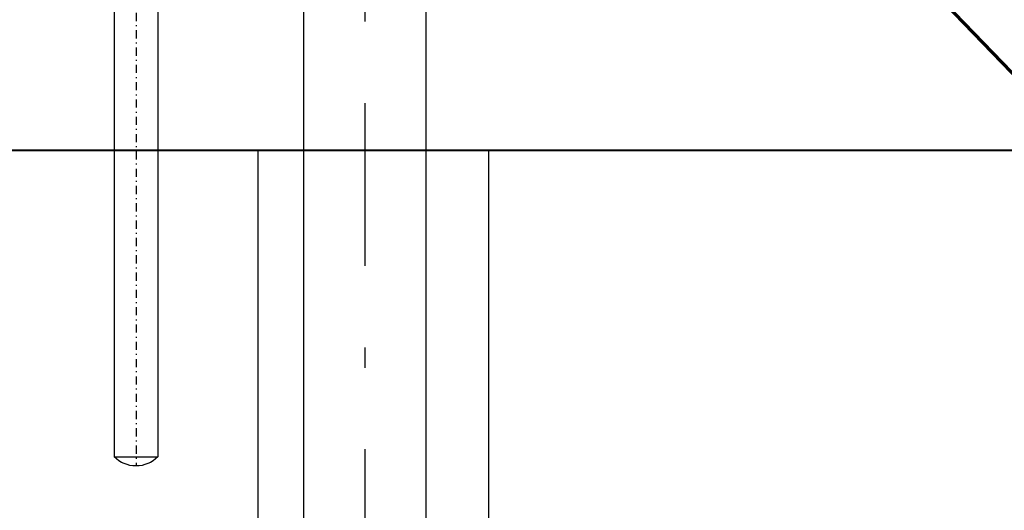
# Model space of a CAD drawing. Extents: x 34439 to 126910, y -74890 to 17912.
# Tile 31 of 256: x 95698 to 95940, y -57051 to -56930. Entities that reach past the tile are written whole.
import ezdxf
from ezdxf.lldxf.tags import DXFTag

# ---------------------------------------------------------------- set-up
doc = ezdxf.new("R2010")
doc.units = 0
doc.header["$MEASUREMENT"] = 0
doc.linetypes.add('DASHDOT', pattern=[8.5, 4, -2, 0.5, -2])
for name, color, linetype, lineweight in [('_konstrukcja', 96, 'Continuous', 20), ('gaz', 1, 'Continuous', 30), ('WYMIARY-I-OPISY', 3, 'Continuous', 9)]:
    doc.layers.add(name, color=color, linetype=linetype, lineweight=lineweight)
for name, color, linetype in [('LC-007-002-----0', 1, 'Continuous'), ('LC-008-002-----0', 1, 'Continuous'), ('LC-009-002-----0', 1, 'Continuous'), ('LC-010-002-----0', 1, 'Continuous'), ('wymiary', 2, 'Continuous')]:
    doc.layers.add(name, color=color, linetype=linetype)
doc.styles.get("Standard").update_dxf_attribs({"font": 'ARIALN.TTF'})
tags = doc.linetypes.add('HIDDEN', pattern=[0.375, 0.25, -0.125]).pattern_tags.tags
tags[6:7] = [DXFTag(74, 4), DXFTag(75, 0), DXFTag(340, '0'), DXFTag(46, 1.0), DXFTag(50, 0.0), DXFTag(44, 0.0), DXFTag(45, 0.0)]
tags[4:5] = [DXFTag(74, 4), DXFTag(75, 0), DXFTag(340, '0'), DXFTag(46, 1.0), DXFTag(50, 0.0), DXFTag(44, 0.0), DXFTag(45, 0.0)]
doc.dimstyles.new('zewn', dxfattribs={"dimtxt": 10, "dimasz": 7, "dimexe": 1.25, "dimexo": 10, "dimgap": 3, "dimtad": 1, "dimdec": 0, "dimtxsty": 'Standard', "dimblk": 'ARCHTICK', "dimcen": 10, "dimadec": 0, "dimazin": 0, "dimtfac": 1, "dimtdec": 0, "dimtmove": 0, "dimatfit": 3, "dimfxl": 1, "dimarcsym": 0})

# ---------------------------------------------------------------- blocks, each defined once
blk = doc.blocks.new('_ArchTick')
at = {"color": 0, "linetype": 'ByBlock', "const_width": 0.15}
blk.add_lwpolyline([(-0.5, -0.5), (0.5, 0.5)], dxfattribs=at)
blk = doc.blocks.new('kdk dn40 pn50')
at = {"layer": 'LC-007-002-----0'}
for p, q in [((55.5, 125.15), (341.06, 125.15)), ((55.5, 103.85), (341.06, 103.85))]:
    blk.add_line(p, q, dxfattribs=at)
at = {"layer": 'LC-008-002-----0'}
blk.add_line((341.06, 125.15), (341.06, 103.85), dxfattribs=at)
at = {"layer": 'LC-009-002-----0'}
blk.add_arc((330.5, 114.5), 15, 314.7651, 45.2349, dxfattribs=at)
at = {"layer": 'LC-010-002-----0', "color": 2, "linetype": 'DASHDOT'}
blk.add_line((-4.5, 114.5), (345.5, 114.5), dxfattribs=at)

msp = doc.modelspace()

# ---------------------------------------------------------------- linework, layer by layer
at = {"layer": '_konstrukcja', "lineweight": 70, "ltscale": 50}
msp.add_line((103631.88, -64931.82), (84783.73, -45352.49), dxfattribs=at)
at = {"layer": 'gaz'}
for p, q in [((95767.66, -56771.19), (95767.66, -57563.16)), ((95797.66, -56771.19), (95797.66, -57563.16)), ((95756.4, -56962.28), (95756.4, -57563.16)), ((95813.04, -56962.28), (95813.04, -57563.16))]:
    msp.add_line(p, q, dxfattribs=at)
at = {"layer": 'wymiary', "linetype": 'DASHDOT', "ltscale": 10}
msp.add_line((95782.66, -56695.62), (95782.66, -57571.27), dxfattribs=at)
at = {"layer": 'WYMIARY-I-OPISY', "linetype": 'HIDDEN', "lineweight": 40, "ltscale": 10}
msp.add_line((96071.72, -56962.28), (95471.72, -56962.28), dxfattribs=at)

# ---------------------------------------------------------------- block references
at = {"linetype": 'Continuous', "xscale": -0.5, "yscale": 0.5, "zscale": 2, "rotation": 89.99999999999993}
msp.add_blockref('kdk dn40 pn50', (95783.75, -56866.98), dxfattribs=at)

# ---------------------------------------------------------------- leaders
at = {"layer": 'WYMIARY-I-OPISY', "annotation_type": 0, "has_hookline": 1, "hookline_direction": 1, "text_width": 30.22}
msp.add_leader([(95772.2, -56862.42), (95388.37, -57027.97), (95384.37, -57027.97)], dimstyle='zewn', override={"dimasz": 4, "dimtad": 0, "dimldrblk": 'DotSmall'}, dxfattribs=at)

doc.saveas('drawing.dxf')
